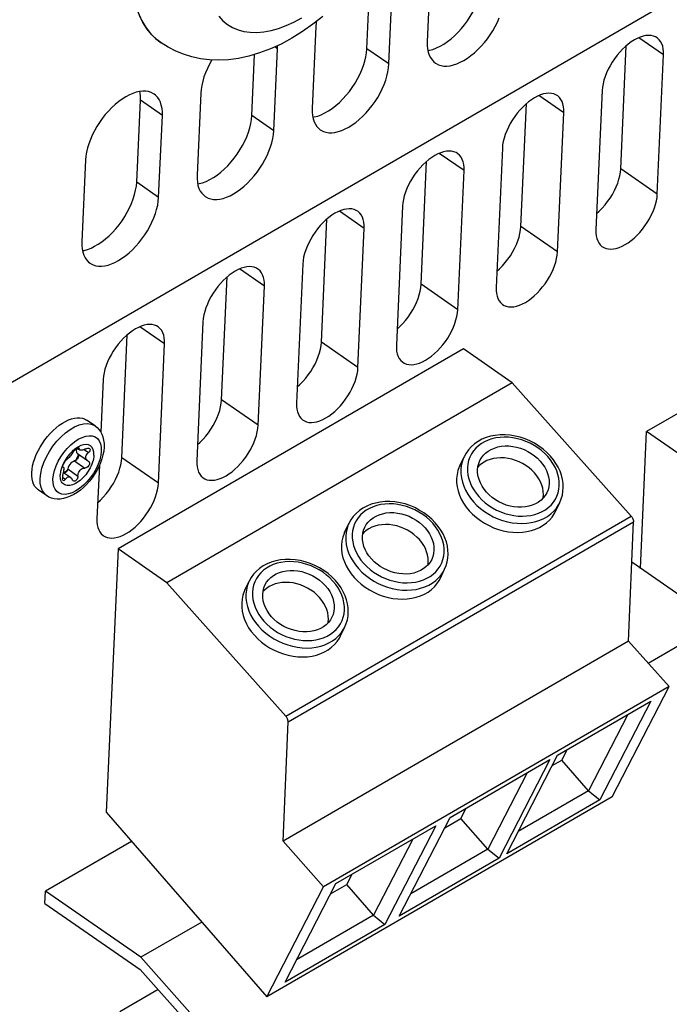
# Model space of a CAD drawing. Extents: x 0 to 594, y 0 to 420.
# Tile 31 of 53: x 528 to 540, y 92 to 110. Entities that reach past the tile are written whole.
import ezdxf

# ---------------------------------------------------------------- set-up
doc = ezdxf.new("R2010")
doc.units = 0
doc.header["$LTSCALE"] = 32.67
doc.layers.get('0').update_dxf_attribs({"linetype": 'CONTINUOUS'})

msp = doc.modelspace()

# ---------------------------------------------------------------- linework, layer by layer
at = {"color": 7, "linetype": 'CONTINUOUS'}
for p, q in [((527.325, 103.028), (560.885, 122.477)), ((535.726, 111.28), (535.656, 109.736)), ((534.519, 109.604), (534.588, 111.147)), ((534.933, 109.317), (535.002, 110.86)), ((533.556, 110.022), (533.487, 108.479)), ((530.64, 109.715), (530.639, 109.716)), ((532.763, 108.059), (532.832, 109.603)), ((532.832, 109.603), (532.833, 109.662)), ((539.301, 107.342), (539.405, 109.66)), ((532.349, 108.346), (532.401, 109.496)), ((539.991, 106.864), (540.109, 109.488)), ((538.951, 108.817), (538.834, 106.193)), ((530.18, 107.089), (530.249, 108.632)), ((531.386, 108.765), (531.317, 107.221)), ((537.421, 106.252), (537.525, 108.57)), ((530.593, 106.802), (530.663, 108.345)), ((538.11, 105.774), (538.228, 108.398)), ((537.071, 107.727), (536.953, 105.104)), ((529.216, 107.507), (529.147, 105.964)), ((535.54, 105.163), (535.644, 107.48)), ((536.23, 104.684), (536.348, 107.308)), ((535.19, 106.638), (535.073, 104.014)), ((533.66, 104.073), (533.764, 106.391)), ((534.349, 103.595), (534.467, 106.218)), ((546.3, 106.16), (539.79, 102.388)), ((533.31, 105.548), (533.192, 102.924)), ((531.779, 102.983), (531.883, 105.301)), ((532.469, 102.505), (532.587, 105.129)), ((531.429, 104.458), (531.312, 101.834)), ((529.899, 101.893), (530.003, 104.211)), ((530.588, 101.415), (530.706, 104.039)), ((536.338, 103.944), (529.828, 100.172)), ((537.255, 103.308), (536.338, 103.944)), ((529.549, 103.368), (529.504, 102.372)), ((537.255, 103.308), (530.745, 99.536)), ((539.501, 100.79), (537.255, 103.308)), ((529.395, 102.493), (529.236, 102.603)), ((539.675, 99.807), (539.79, 102.388)), ((540.707, 101.752), (539.79, 102.388)), ((529.016, 102.057), (528.962, 102.011)), ((529.071, 102.094), (529.016, 102.057)), ((529.081, 101.955), (529.058, 101.897)), ((529.059, 102.071), (529.104, 102.04)), ((529.063, 101.971), (529.253, 101.84)), ((528.789, 101.765), (528.763, 101.698)), ((528.788, 101.727), (528.79, 101.74)), ((529.058, 101.897), (529.027, 101.841)), ((529.253, 101.84), (529.267, 101.831)), ((529.476, 101.749), (529.431, 100.744)), ((536.268, 101.743), (536.349, 101.911)), ((528.746, 101.632), (528.738, 101.57)), ((528.763, 101.698), (528.746, 101.632)), ((528.79, 101.719), (528.788, 101.727)), ((528.792, 101.715), (528.79, 101.719)), ((528.794, 101.714), (528.792, 101.715)), ((528.794, 101.714), (528.798, 101.713)), ((528.798, 101.713), (528.8, 101.711)), ((528.802, 101.613), (528.93, 101.524)), ((528.835, 101.629), (528.804, 101.611)), ((528.822, 101.603), (528.819, 101.601)), ((528.87, 101.656), (528.835, 101.629)), ((528.483, 101.178), (528.325, 101.288)), ((538.073, 100.88), (538.153, 101.049)), ((534.098, 100.485), (534.179, 100.654)), ((539.448, 98.434), (539.543, 100.686)), ((529.828, 100.172), (529.606, 95.207)), ((530.745, 99.536), (529.828, 100.172)), ((541.149, 98.785), (539.511, 99.921)), ((535.903, 99.623), (535.983, 99.791)), ((532.991, 97.017), (530.745, 99.536)), ((532.218, 99.396), (532.298, 99.564)), ((541.149, 98.785), (539.821, 98.016)), ((534.022, 98.533), (534.103, 98.702)), ((539.448, 98.434), (532.939, 94.661)), ((540.212, 97.578), (539.448, 98.434)), ((540.212, 97.578), (533.702, 93.805)), ((539.142, 95.5), (540.212, 97.578)), ((538.111, 96.284), (539.866, 97.301)), ((539.866, 97.301), (538.909, 95.442)), ((532.939, 94.661), (533.034, 96.914)), ((539.435, 97.051), (538.694, 95.613)), ((538.19, 96.192), (538.29, 96.388)), ((536.086, 95.11), (537.967, 96.2)), ((537.967, 96.2), (537.01, 94.341)), ((537.154, 94.425), (538.111, 96.284)), ((538.011, 96.089), (538.19, 96.192)), ((538.694, 95.613), (538.19, 96.192)), ((537.536, 95.95), (536.795, 94.512)), ((538.694, 95.613), (537.371, 94.845)), ((538.694, 95.613), (538.909, 95.442)), ((539.142, 95.5), (532.632, 91.728)), ((538.909, 95.442), (537.154, 94.425)), ((536.291, 95.092), (536.391, 95.287)), ((529.606, 95.207), (532.632, 91.728)), ((535.129, 93.252), (536.086, 95.11)), ((535.986, 94.915), (536.291, 95.092)), ((536.795, 94.512), (536.291, 95.092)), ((533.935, 93.864), (535.816, 94.954)), ((535.816, 94.954), (534.858, 93.095)), ((535.385, 94.704), (534.644, 93.265)), ((530.084, 94.658), (528.461, 93.718)), ((533.702, 93.805), (532.939, 94.661)), ((536.795, 94.512), (535.345, 93.672)), ((536.795, 94.512), (537.01, 94.341)), ((537.01, 94.341), (535.129, 93.252)), ((534.14, 93.845), (534.24, 94.04)), ((532.632, 91.728), (533.702, 93.805)), ((532.978, 92.005), (533.935, 93.864)), ((533.835, 93.669), (534.14, 93.845)), ((534.644, 93.265), (534.14, 93.845)), ((528.451, 93.486), (528.461, 93.718)), ((530.256, 92.473), (528.461, 93.718)), ((528.451, 93.486), (530.246, 92.241)), ((534.644, 93.265), (533.194, 92.425)), ((534.644, 93.265), (534.858, 93.095)), ((531.405, 93.139), (530.256, 92.473)), ((534.858, 93.095), (532.978, 92.005)), ((535.983, 86.052), (530.256, 92.473)), ((530.246, 92.241), (535.907, 85.894)), ((530.582, 91.865), (529.86, 91.446))]:
    msp.add_line(p, q, dxfattribs=at)
at = {"color": 9, "linetype": 'CONTINUOUS'}
for p, q in [((530.533, 109.8), (530.64, 109.715)), ((540.109, 109.488), (539.642, 109.811)), ((532.832, 109.603), (532.781, 109.638)), ((534.933, 109.317), (534.519, 109.604)), ((530.663, 108.345), (530.249, 108.632)), ((538.228, 108.398), (537.761, 108.722)), ((532.763, 108.059), (532.349, 108.346)), ((536.348, 107.308), (535.881, 107.632)), ((539.991, 106.864), (539.301, 107.342)), ((530.593, 106.802), (530.18, 107.089)), ((534.467, 106.218), (534, 106.542)), ((538.11, 105.774), (537.421, 106.252)), ((532.587, 105.129), (532.12, 105.452)), ((536.23, 104.684), (535.54, 105.163)), ((530.706, 104.039), (530.239, 104.363)), ((534.349, 103.595), (533.66, 104.073)), ((532.469, 102.505), (531.779, 102.983)), ((529.076, 102.078), (529.095, 102.065)), ((529.187, 102.047), (529.269, 101.99)), ((529.009, 101.833), (529.202, 101.699)), ((530.588, 101.415), (529.899, 101.893)), ((528.601, 101.49), (528.61, 101.57)), ((528.88, 101.682), (529.072, 101.548)), ((528.78, 101.529), (528.838, 101.488)), ((532.991, 97.017), (539.501, 100.79)), ((533.034, 96.914), (539.543, 100.686))]:
    msp.add_line(p, q, dxfattribs=at)
for points in [[(530.132, 111.575), (530.103, 111.366), (530.088, 111.164), (530.086, 110.97), (530.097, 110.784), (530.121, 110.608), (530.158, 110.442), (530.209, 110.288), (530.271, 110.146), (530.347, 110.017), (530.434, 109.901), (530.533, 109.8)], [(531.728, 110.216), (531.805, 110.133), (531.89, 110.062), (531.986, 110.004), (532.089, 109.96), (532.201, 109.93), (532.32, 109.914), (532.445, 109.911), (532.577, 109.923), (532.713, 109.949), (532.853, 109.988), (532.997, 110.042), (533.143, 110.108), (533.29, 110.188)], [(528.361, 101.501), (528.371, 101.596), (528.394, 101.697), (528.43, 101.802), (528.477, 101.907), (528.534, 102.01), (528.6, 102.109), (528.674, 102.203), (528.754, 102.288), (528.837, 102.363), (528.924, 102.426), (529.01, 102.477), (529.095, 102.512), (529.176, 102.533), (529.252, 102.538), (529.322, 102.528), (529.382, 102.502), (529.395, 102.493)], [(528.937, 102.136), (529.008, 102.194), (529.079, 102.241), (529.15, 102.276), (529.219, 102.299), (529.283, 102.308), (529.342, 102.303), (529.394, 102.285), (529.438, 102.254), (529.472, 102.211), (529.496, 102.156), (529.51, 102.092), (529.512, 102.019)], [(528.61, 101.57), (528.63, 101.653), (528.66, 101.74), (528.7, 101.826), (528.75, 101.911), (528.807, 101.993), (528.87, 102.069), (528.937, 102.136)], [(537.929, 101.913), (537.871, 101.973), (537.809, 102.028), (537.741, 102.079), (537.669, 102.125), (537.594, 102.166), (537.516, 102.201), (537.436, 102.23), (537.354, 102.252), (537.271, 102.268), (537.189, 102.278), (537.107, 102.281), (537.027, 102.277), (536.95, 102.266), (536.875, 102.249), (536.804, 102.225), (536.737, 102.195), (536.675, 102.16), (536.618, 102.118), (536.568, 102.071), (536.524, 102.02), (536.486, 101.964), (536.456, 101.904), (536.434, 101.84), (536.419, 101.774), (536.412, 101.706), (536.412, 101.637), (536.421, 101.566), (536.437, 101.495), (536.461, 101.425), (536.492, 101.355), (536.53, 101.287), (536.575, 101.222), (536.627, 101.159)], [(529.512, 102.019), (529.503, 101.939), (529.483, 101.856), (529.453, 101.769), (529.413, 101.683), (529.363, 101.598), (529.306, 101.516), (529.243, 101.44), (529.176, 101.373), (529.105, 101.315), (529.034, 101.268), (528.963, 101.233), (528.894, 101.21), (528.83, 101.201), (528.771, 101.206), (528.719, 101.224), (528.675, 101.255), (528.641, 101.298), (528.616, 101.353), (528.603, 101.417), (528.601, 101.49)], [(536.349, 101.911), (536.338, 101.888), (536.313, 101.818), (536.296, 101.745), (536.288, 101.669), (536.289, 101.592), (536.299, 101.513), (536.317, 101.434), (536.343, 101.356), (536.378, 101.279), (536.42, 101.203), (536.47, 101.131), (536.528, 101.061)], [(536.627, 101.159), (536.684, 101.1), (536.747, 101.044), (536.815, 100.993), (536.886, 100.947), (536.962, 100.907), (537.04, 100.872), (537.12, 100.843), (537.202, 100.82), (537.284, 100.804), (537.367, 100.794), (537.448, 100.792), (537.528, 100.795), (537.606, 100.806), (537.681, 100.823), (537.752, 100.847), (537.819, 100.877), (537.881, 100.913), (537.937, 100.954), (537.988, 101.001), (538.032, 101.053), (538.069, 101.109), (538.099, 101.169), (538.122, 101.232), (538.137, 101.298), (538.144, 101.366), (538.143, 101.436), (538.135, 101.506), (538.119, 101.577), (538.095, 101.648), (538.064, 101.717), (538.025, 101.785), (537.98, 101.851), (537.929, 101.913)], [(528.483, 101.178), (528.446, 101.211), (528.406, 101.266), (528.378, 101.333), (528.363, 101.412), (528.361, 101.501)], [(535.759, 100.656), (535.702, 100.715), (535.639, 100.771), (535.571, 100.822), (535.499, 100.868), (535.424, 100.908), (535.346, 100.943), (535.266, 100.972), (535.184, 100.995), (535.101, 101.011), (535.019, 101.021), (534.938, 101.023), (534.857, 101.019), (534.78, 101.009), (534.705, 100.992), (534.634, 100.968), (534.567, 100.938), (534.505, 100.902), (534.449, 100.861), (534.398, 100.814), (534.354, 100.762), (534.317, 100.706), (534.287, 100.646), (534.264, 100.583), (534.249, 100.517), (534.242, 100.449), (534.242, 100.379), (534.251, 100.309), (534.267, 100.238), (534.291, 100.167), (534.322, 100.098), (534.36, 100.03), (534.406, 99.964), (534.457, 99.902)], [(536.528, 101.061), (536.591, 100.995), (536.661, 100.933), (536.736, 100.877), (536.816, 100.826), (536.9, 100.781), (536.986, 100.742), (537.076, 100.71), (537.167, 100.684), (537.258, 100.666), (537.35, 100.656), (537.44, 100.653), (537.529, 100.657), (537.616, 100.669), (537.699, 100.688), (537.778, 100.714), (537.852, 100.748), (537.921, 100.787), (537.984, 100.834), (538.04, 100.886)], [(538.04, 100.886), (538.089, 100.943), (538.13, 101.005), (538.153, 101.049)], [(534.179, 100.654), (534.168, 100.631), (534.143, 100.561), (534.127, 100.487), (534.119, 100.412), (534.119, 100.334), (534.129, 100.256), (534.147, 100.177), (534.173, 100.099), (534.208, 100.021), (534.251, 99.946), (534.301, 99.873), (534.358, 99.803)], [(534.457, 99.902), (534.514, 99.842), (534.577, 99.787), (534.645, 99.736), (534.716, 99.69), (534.792, 99.649), (534.87, 99.614), (534.95, 99.585), (535.032, 99.563), (535.114, 99.547), (535.197, 99.537), (535.278, 99.534), (535.358, 99.538), (535.436, 99.549), (535.511, 99.566), (535.582, 99.59), (535.649, 99.619), (535.711, 99.655), (535.767, 99.697), (535.818, 99.744), (535.862, 99.795), (535.899, 99.851), (535.929, 99.911), (535.952, 99.975), (535.967, 100.041), (535.974, 100.109), (535.974, 100.178), (535.965, 100.249), (535.949, 100.32), (535.925, 100.39), (535.894, 100.46), (535.856, 100.528), (535.81, 100.593), (535.759, 100.656)], [(533.878, 99.566), (533.821, 99.626), (533.758, 99.681), (533.691, 99.732), (533.619, 99.778), (533.544, 99.818), (533.465, 99.853), (533.385, 99.882), (533.303, 99.905), (533.221, 99.921), (533.139, 99.931), (533.057, 99.934), (532.977, 99.93), (532.899, 99.919), (532.824, 99.902), (532.753, 99.878), (532.686, 99.848), (532.624, 99.812), (532.568, 99.771), (532.517, 99.724), (532.473, 99.672), (532.436, 99.616), (532.406, 99.556), (532.383, 99.493), (532.368, 99.427), (532.361, 99.359), (532.362, 99.289), (532.37, 99.219), (532.386, 99.148), (532.41, 99.077), (532.442, 99.008), (532.48, 98.94), (532.525, 98.874), (532.577, 98.812)], [(534.358, 99.803), (534.422, 99.738), (534.491, 99.676), (534.566, 99.619), (534.646, 99.568), (534.73, 99.523), (534.817, 99.484), (534.906, 99.452), (534.997, 99.427), (535.088, 99.409), (535.18, 99.398), (535.271, 99.395), (535.359, 99.4), (535.446, 99.411), (535.529, 99.431), (535.608, 99.457), (535.682, 99.49), (535.751, 99.53), (535.814, 99.576), (535.87, 99.628)], [(535.87, 99.628), (535.919, 99.686), (535.96, 99.748), (535.983, 99.791)], [(532.298, 99.564), (532.288, 99.541), (532.263, 99.471), (532.246, 99.397), (532.238, 99.322), (532.239, 99.244), (532.248, 99.166), (532.266, 99.087), (532.293, 99.009), (532.327, 98.932), (532.37, 98.856), (532.42, 98.783), (532.477, 98.714)], [(532.577, 98.812), (532.634, 98.752), (532.697, 98.697), (532.764, 98.646), (532.836, 98.6), (532.911, 98.559), (532.989, 98.525), (533.07, 98.496), (533.152, 98.473), (533.234, 98.457), (533.316, 98.447), (533.398, 98.444), (533.478, 98.448), (533.556, 98.459), (533.63, 98.476), (533.702, 98.5), (533.768, 98.53), (533.83, 98.566), (533.887, 98.607), (533.937, 98.654), (533.982, 98.706), (534.019, 98.762), (534.049, 98.822), (534.072, 98.885), (534.087, 98.951), (534.094, 99.019), (534.093, 99.089), (534.085, 99.159), (534.068, 99.23), (534.045, 99.301), (534.013, 99.37), (533.975, 99.438), (533.93, 99.503), (533.878, 99.566)], [(532.477, 98.714), (532.541, 98.648), (532.611, 98.586), (532.686, 98.53), (532.766, 98.479), (532.849, 98.433), (532.936, 98.395), (533.025, 98.362), (533.116, 98.337), (533.208, 98.319), (533.299, 98.309), (533.39, 98.305), (533.479, 98.31), (533.565, 98.322), (533.648, 98.341), (533.727, 98.367), (533.802, 98.4), (533.871, 98.44), (533.933, 98.486), (533.989, 98.538)], [(533.989, 98.538), (534.038, 98.596), (534.08, 98.658), (534.103, 98.702)]]:
    msp.add_lwpolyline(points, dxfattribs=at)
at = {"color": 7, "linetype": 'CONTINUOUS'}
for points in [[(535.668, 109.571), (535.697, 109.576), (535.762, 109.593), (535.829, 109.619), (535.897, 109.651), (535.966, 109.691), (536.035, 109.738), (536.103, 109.791), (536.17, 109.85), (536.235, 109.914), (536.298, 109.983), (536.357, 110.057), (536.413, 110.133), (536.465, 110.213), (536.513, 110.295), (536.556, 110.378), (536.593, 110.461), (536.624, 110.544), (536.65, 110.627), (536.669, 110.708), (536.683, 110.786), (536.689, 110.861)], [(530.639, 109.716), (530.565, 109.772), (530.464, 109.867), (530.375, 109.976), (530.297, 110.097), (530.23, 110.232)], [(533.69, 110.215), (533.5, 110.065), (533.304, 109.927), (533.102, 109.801)], [(533.565, 110.116), (533.562, 110.095), (533.556, 110.022)], [(535.81, 109.333), (535.822, 109.326), (535.867, 109.303), (535.916, 109.287), (535.969, 109.278), (536.026, 109.278), (536.086, 109.284), (536.148, 109.298), (536.213, 109.32), (536.278, 109.348), (536.345, 109.383), (536.412, 109.425), (536.479, 109.474), (536.544, 109.528), (536.609, 109.587), (536.671, 109.651), (536.731, 109.72), (536.788, 109.792), (536.841, 109.867), (536.891, 109.945), (536.936, 110.025), (536.976, 110.105), (537.012, 110.186)], [(533.102, 109.801), (532.901, 109.693), (532.699, 109.6), (532.496, 109.524), (532.296, 109.465), (532.099, 109.423), (531.909, 109.398), (531.725, 109.39), (531.549, 109.396), (531.38, 109.417), (531.218, 109.451), (531.062, 109.499), (530.915, 109.559), (530.774, 109.631), (530.64, 109.715)], [(535.656, 109.736), (535.656, 109.667), (535.662, 109.601), (535.675, 109.541), (535.693, 109.486), (535.717, 109.436), (535.746, 109.393), (535.782, 109.356), (535.81, 109.333)], [(539.986, 109.81), (539.959, 109.826), (539.918, 109.842), (539.874, 109.852), (539.827, 109.855), (539.777, 109.851), (539.724, 109.841), (539.67, 109.823), (539.614, 109.8), (539.558, 109.77), (539.501, 109.734), (539.444, 109.693), (539.389, 109.646), (539.334, 109.595), (539.282, 109.539), (539.232, 109.48), (539.184, 109.417), (539.14, 109.352), (539.1, 109.285), (539.064, 109.217), (539.033, 109.148), (539.006, 109.079), (538.984, 109.011), (538.968, 108.944), (538.957, 108.879), (538.951, 108.817)], [(540.109, 109.488), (540.109, 109.547), (540.103, 109.602), (540.092, 109.653), (540.075, 109.699), (540.053, 109.739), (540.026, 109.774), (539.995, 109.803), (539.986, 109.81)], [(533.499, 108.314), (533.527, 108.318), (533.592, 108.336), (533.659, 108.361), (533.727, 108.394), (533.796, 108.434), (533.865, 108.48), (533.933, 108.534), (534, 108.593), (534.065, 108.657), (534.128, 108.726), (534.187, 108.799), (534.243, 108.876), (534.296, 108.956), (534.343, 109.037), (534.386, 109.12), (534.423, 109.204), (534.455, 109.287), (534.48, 109.369), (534.5, 109.45), (534.513, 109.529), (534.519, 109.604)], [(531.598, 109.395), (531.598, 109.394), (531.553, 109.314), (531.512, 109.234), (531.477, 109.153), (531.447, 109.072), (531.423, 108.992), (531.405, 108.914), (531.392, 108.838), (531.386, 108.765)], [(533.64, 108.076), (533.652, 108.068), (533.697, 108.045), (533.746, 108.029), (533.8, 108.021), (533.856, 108.02), (533.916, 108.027), (533.979, 108.041), (534.043, 108.062), (534.109, 108.091), (534.175, 108.126), (534.242, 108.168), (534.309, 108.216), (534.374, 108.27), (534.439, 108.33), (534.501, 108.394), (534.561, 108.462), (534.618, 108.534), (534.672, 108.61), (534.721, 108.688), (534.766, 108.767), (534.807, 108.848), (534.842, 108.929), (534.872, 109.01), (534.896, 109.09), (534.914, 109.168), (534.927, 109.244), (534.933, 109.317)], [(530.509, 108.748), (530.497, 108.756), (530.452, 108.779), (530.403, 108.795), (530.35, 108.803), (530.293, 108.804), (530.233, 108.797), (530.171, 108.783), (530.106, 108.762), (530.041, 108.733), (529.974, 108.698), (529.907, 108.656), (529.84, 108.608), (529.775, 108.554), (529.71, 108.495), (529.648, 108.43), (529.588, 108.362), (529.531, 108.29), (529.478, 108.214), (529.428, 108.136), (529.383, 108.057), (529.343, 107.976), (529.307, 107.895), (529.277, 107.814), (529.253, 107.734), (529.235, 107.656), (529.222, 107.58), (529.216, 107.507)], [(530.249, 108.632), (530.249, 108.704), (530.242, 108.771), (530.237, 108.798)], [(530.663, 108.345), (530.663, 108.415), (530.657, 108.48), (530.644, 108.541), (530.626, 108.596), (530.602, 108.646), (530.573, 108.689), (530.537, 108.726), (530.509, 108.748)], [(538.105, 108.72), (538.078, 108.736), (538.038, 108.753), (537.994, 108.762), (537.947, 108.765), (537.896, 108.761), (537.844, 108.751), (537.79, 108.734), (537.734, 108.71), (537.677, 108.68), (537.62, 108.644), (537.564, 108.603), (537.508, 108.556), (537.454, 108.505), (537.401, 108.449), (537.351, 108.39), (537.304, 108.327), (537.26, 108.262), (537.22, 108.195), (537.184, 108.127), (537.152, 108.058), (537.126, 107.989), (537.104, 107.921), (537.087, 107.854), (537.076, 107.79), (537.071, 107.727)], [(538.228, 108.398), (538.228, 108.457), (538.222, 108.512), (538.211, 108.563), (538.195, 108.609), (538.173, 108.649), (538.146, 108.685), (538.114, 108.714), (538.105, 108.72)], [(533.487, 108.479), (533.486, 108.409), (533.492, 108.344), (533.505, 108.283), (533.523, 108.228), (533.547, 108.179), (533.577, 108.135), (533.612, 108.098), (533.64, 108.076)], [(531.329, 107.057), (531.357, 107.061), (531.422, 107.078), (531.489, 107.104), (531.557, 107.136), (531.626, 107.176), (531.695, 107.223), (531.763, 107.276), (531.83, 107.335), (531.895, 107.399), (531.958, 107.469), (532.018, 107.542), (532.074, 107.619), (532.126, 107.698), (532.173, 107.78), (532.216, 107.863), (532.253, 107.946), (532.285, 108.03), (532.31, 108.112), (532.33, 108.193), (532.343, 108.271), (532.349, 108.346)], [(531.47, 106.819), (531.482, 106.811), (531.527, 106.788), (531.577, 106.772), (531.63, 106.764), (531.687, 106.763), (531.746, 106.769), (531.809, 106.783), (531.873, 106.805), (531.939, 106.833), (532.005, 106.869), (532.072, 106.911), (532.139, 106.959), (532.205, 107.013), (532.269, 107.072), (532.331, 107.136), (532.391, 107.205), (532.448, 107.277), (532.502, 107.352), (532.551, 107.43), (532.596, 107.51), (532.637, 107.59), (532.672, 107.672), (532.702, 107.752), (532.726, 107.832), (532.745, 107.911), (532.757, 107.986), (532.763, 108.059)], [(536.225, 107.63), (536.198, 107.647), (536.157, 107.663), (536.113, 107.673), (536.066, 107.675), (536.016, 107.672), (535.963, 107.661), (535.909, 107.644), (535.853, 107.62), (535.797, 107.59), (535.74, 107.554), (535.683, 107.513), (535.627, 107.466), (535.573, 107.415), (535.521, 107.359), (535.471, 107.3), (535.423, 107.237), (535.379, 107.172), (535.339, 107.105), (535.303, 107.037), (535.272, 106.968), (535.245, 106.899), (535.223, 106.831), (535.207, 106.764), (535.196, 106.7), (535.19, 106.638)], [(536.348, 107.308), (536.348, 107.367), (536.342, 107.422), (536.331, 107.473), (536.314, 107.519), (536.292, 107.56), (536.265, 107.595), (536.234, 107.624), (536.225, 107.63)], [(538.847, 106.499), (538.898, 106.544), (538.953, 106.6), (539.005, 106.66), (539.055, 106.724), (539.101, 106.79), (539.144, 106.859), (539.182, 106.929), (539.215, 107), (539.244, 107.072), (539.266, 107.142), (539.284, 107.211), (539.296, 107.278), (539.301, 107.342)], [(531.317, 107.221), (531.317, 107.152), (531.323, 107.086), (531.335, 107.026), (531.353, 106.971), (531.377, 106.921), (531.407, 106.878), (531.442, 106.841), (531.47, 106.819)], [(529.159, 105.799), (529.187, 105.803), (529.252, 105.821), (529.319, 105.846), (529.387, 105.879), (529.456, 105.919), (529.525, 105.966), (529.593, 106.019), (529.66, 106.078), (529.725, 106.142), (529.788, 106.211), (529.848, 106.284), (529.904, 106.361), (529.956, 106.441), (530.003, 106.522), (530.046, 106.605), (530.083, 106.689), (530.115, 106.772), (530.141, 106.855), (530.16, 106.935), (530.173, 107.014), (530.18, 107.089)], [(529.3, 105.561), (529.312, 105.553), (529.357, 105.53), (529.407, 105.514), (529.46, 105.506), (529.517, 105.505), (529.577, 105.512), (529.639, 105.526), (529.703, 105.547), (529.769, 105.576), (529.836, 105.611), (529.902, 105.653), (529.969, 105.701), (530.035, 105.755), (530.099, 105.815), (530.162, 105.879), (530.222, 105.947), (530.278, 106.02), (530.332, 106.095), (530.381, 106.173), (530.426, 106.252), (530.467, 106.333), (530.502, 106.414), (530.532, 106.495), (530.556, 106.575), (530.575, 106.653), (530.587, 106.729), (530.593, 106.802)], [(538.957, 105.871), (538.984, 105.855), (539.024, 105.839), (539.068, 105.829), (539.115, 105.826), (539.165, 105.83), (539.218, 105.84), (539.272, 105.858), (539.328, 105.881), (539.385, 105.911), (539.442, 105.947), (539.498, 105.989), (539.554, 106.035), (539.608, 106.087), (539.661, 106.142), (539.711, 106.202), (539.758, 106.264), (539.802, 106.329), (539.842, 106.396), (539.878, 106.464), (539.91, 106.533), (539.936, 106.602), (539.958, 106.67), (539.974, 106.737), (539.986, 106.802), (539.991, 106.864)], [(534.344, 106.541), (534.317, 106.557), (534.277, 106.573), (534.233, 106.583), (534.186, 106.586), (534.135, 106.582), (534.083, 106.571), (534.028, 106.554), (533.973, 106.53), (533.916, 106.501), (533.859, 106.465), (533.803, 106.423), (533.747, 106.377), (533.693, 106.325), (533.64, 106.27), (533.59, 106.21), (533.543, 106.148), (533.499, 106.083), (533.459, 106.016), (533.423, 105.947), (533.391, 105.878), (533.364, 105.81), (533.343, 105.741), (533.326, 105.675), (533.315, 105.61), (533.31, 105.548)], [(534.467, 106.218), (534.467, 106.277), (534.461, 106.332), (534.45, 106.383), (534.434, 106.429), (534.412, 106.47), (534.385, 106.505), (534.353, 106.534), (534.344, 106.541)], [(536.967, 105.409), (537.017, 105.455), (537.072, 105.51), (537.125, 105.571), (537.174, 105.634), (537.221, 105.701), (537.263, 105.769), (537.301, 105.84), (537.335, 105.911), (537.363, 105.982), (537.386, 106.052), (537.403, 106.121), (537.415, 106.188), (537.421, 106.252)], [(538.834, 106.193), (538.834, 106.134), (538.839, 106.079), (538.851, 106.029), (538.867, 105.983), (538.889, 105.942), (538.916, 105.907), (538.948, 105.878), (538.957, 105.871)], [(529.147, 105.964), (529.147, 105.894), (529.153, 105.829), (529.165, 105.769), (529.183, 105.713), (529.207, 105.664), (529.237, 105.62), (529.272, 105.583), (529.3, 105.561)], [(537.076, 104.781), (537.103, 104.765), (537.143, 104.749), (537.187, 104.739), (537.235, 104.736), (537.285, 104.74), (537.337, 104.751), (537.392, 104.768), (537.448, 104.792), (537.504, 104.821), (537.561, 104.857), (537.618, 104.899), (537.673, 104.945), (537.728, 104.997), (537.78, 105.052), (537.83, 105.112), (537.878, 105.174), (537.921, 105.239), (537.962, 105.306), (537.998, 105.375), (538.029, 105.444), (538.056, 105.512), (538.078, 105.58), (538.094, 105.647), (538.105, 105.712), (538.11, 105.774)], [(532.464, 105.451), (532.437, 105.467), (532.396, 105.483), (532.352, 105.493), (532.305, 105.496), (532.255, 105.492), (532.202, 105.481), (532.148, 105.464), (532.092, 105.441), (532.036, 105.411), (531.979, 105.375), (531.922, 105.333), (531.866, 105.287), (531.812, 105.235), (531.76, 105.18), (531.709, 105.12), (531.662, 105.058), (531.618, 104.993), (531.578, 104.926), (531.542, 104.858), (531.511, 104.789), (531.484, 104.72), (531.462, 104.652), (531.446, 104.585), (531.435, 104.52), (531.429, 104.458)], [(532.587, 105.129), (532.586, 105.188), (532.581, 105.243), (532.57, 105.293), (532.553, 105.339), (532.531, 105.38), (532.504, 105.415), (532.473, 105.444), (532.464, 105.451)], [(535.086, 104.32), (535.137, 104.365), (535.192, 104.421), (535.244, 104.481), (535.294, 104.544), (535.34, 104.611), (535.383, 104.68), (535.421, 104.75), (535.454, 104.821), (535.482, 104.892), (535.505, 104.962), (535.523, 105.031), (535.535, 105.098), (535.54, 105.163)], [(536.953, 105.104), (536.953, 105.045), (536.959, 104.989), (536.97, 104.939), (536.987, 104.893), (537.009, 104.852), (537.035, 104.817), (537.067, 104.788), (537.076, 104.781)], [(535.195, 103.692), (535.223, 103.675), (535.263, 103.659), (535.307, 103.649), (535.354, 103.646), (535.404, 103.65), (535.457, 103.661), (535.511, 103.678), (535.567, 103.702), (535.624, 103.732), (535.681, 103.767), (535.737, 103.809), (535.793, 103.856), (535.847, 103.907), (535.9, 103.963), (535.95, 104.022), (535.997, 104.085), (536.041, 104.15), (536.081, 104.217), (536.117, 104.285), (536.149, 104.354), (536.175, 104.423), (536.197, 104.491), (536.213, 104.557), (536.224, 104.622), (536.23, 104.684)], [(530.583, 104.361), (530.556, 104.377), (530.516, 104.394), (530.472, 104.403), (530.425, 104.406), (530.374, 104.402), (530.322, 104.392), (530.267, 104.374), (530.212, 104.351), (530.155, 104.321), (530.098, 104.285), (530.042, 104.244), (529.986, 104.197), (529.932, 104.146), (529.879, 104.09), (529.829, 104.031), (529.782, 103.968), (529.738, 103.903), (529.698, 103.836), (529.662, 103.768), (529.63, 103.699), (529.603, 103.63), (529.582, 103.562), (529.565, 103.495), (529.554, 103.43), (529.549, 103.368)], [(530.706, 104.039), (530.706, 104.098), (530.7, 104.153), (530.689, 104.204), (530.673, 104.25), (530.651, 104.29), (530.624, 104.325), (530.592, 104.354), (530.583, 104.361)], [(533.206, 103.23), (533.256, 103.275), (533.311, 103.331), (533.364, 103.391), (533.413, 103.455), (533.46, 103.521), (533.502, 103.59), (533.54, 103.66), (533.574, 103.731), (533.602, 103.802), (533.625, 103.873), (533.642, 103.942), (533.654, 104.009), (533.66, 104.073)], [(535.073, 104.014), (535.073, 103.955), (535.078, 103.9), (535.09, 103.849), (535.106, 103.803), (535.128, 103.762), (535.155, 103.727), (535.187, 103.698), (535.195, 103.692)], [(533.315, 102.602), (533.342, 102.586), (533.382, 102.569), (533.426, 102.56), (533.474, 102.557), (533.524, 102.561), (533.576, 102.571), (533.631, 102.588), (533.687, 102.612), (533.743, 102.642), (533.8, 102.678), (533.857, 102.719), (533.912, 102.766), (533.967, 102.817), (534.019, 102.873), (534.069, 102.932), (534.117, 102.995), (534.16, 103.06), (534.201, 103.127), (534.237, 103.195), (534.268, 103.264), (534.295, 103.333), (534.317, 103.401), (534.333, 103.468), (534.344, 103.532), (534.349, 103.595)], [(531.325, 102.14), (531.376, 102.185), (531.431, 102.241), (531.483, 102.301), (531.533, 102.365), (531.579, 102.431), (531.622, 102.5), (531.66, 102.57), (531.693, 102.641), (531.721, 102.712), (531.744, 102.783), (531.762, 102.852), (531.773, 102.919), (531.779, 102.983)], [(533.192, 102.924), (533.192, 102.865), (533.198, 102.81), (533.209, 102.759), (533.226, 102.713), (533.247, 102.672), (533.274, 102.637), (533.306, 102.608), (533.315, 102.602)], [(528.202, 101.611), (528.208, 101.675), (528.219, 101.742), (528.237, 101.811), (528.26, 101.881), (528.288, 101.952), (528.321, 102.023), (528.36, 102.094), (528.402, 102.162), (528.448, 102.229), (528.498, 102.292), (528.551, 102.352), (528.606, 102.408), (528.662, 102.459), (528.72, 102.505), (528.779, 102.545), (528.838, 102.579), (528.896, 102.607), (528.952, 102.628), (529.007, 102.641), (529.06, 102.648), (529.11, 102.647), (529.157, 102.639), (529.199, 102.624), (529.236, 102.603)], [(529.395, 102.493), (529.433, 102.463), (529.467, 102.427), (529.497, 102.385), (529.523, 102.337), (529.543, 102.284), (529.557, 102.225), (529.564, 102.16), (529.565, 102.092)], [(531.434, 101.512), (531.462, 101.496), (531.502, 101.479), (531.546, 101.47), (531.593, 101.467), (531.643, 101.471), (531.696, 101.481), (531.75, 101.499), (531.806, 101.522), (531.863, 101.552), (531.919, 101.588), (531.976, 101.629), (532.032, 101.676), (532.086, 101.727), (532.139, 101.783), (532.189, 101.842), (532.236, 101.905), (532.28, 101.97), (532.32, 102.037), (532.356, 102.105), (532.388, 102.174), (532.414, 102.243), (532.436, 102.311), (532.452, 102.378), (532.463, 102.443), (532.469, 102.505)], [(537.977, 101.924), (537.91, 101.992), (537.838, 102.055), (537.759, 102.113), (537.676, 102.165), (537.589, 102.21), (537.499, 102.248), (537.406, 102.279), (537.312, 102.302), (537.217, 102.317), (537.123, 102.324), (537.029, 102.323), (536.938, 102.314), (536.85, 102.297), (536.766, 102.272), (536.687, 102.24), (536.613, 102.2), (536.546, 102.154), (536.485, 102.101), (536.432, 102.043), (536.386, 101.979), (536.349, 101.911)], [(529.375, 101.939), (529.372, 101.995), (529.361, 102.044), (529.34, 102.084), (529.31, 102.114), (529.273, 102.133), (529.228, 102.141), (529.179, 102.137), (529.126, 102.121), (529.071, 102.094)], [(536.646, 101.838), (536.677, 101.891), (536.713, 101.939), (536.756, 101.982), (536.806, 102.019), (536.86, 102.051), (536.92, 102.076), (536.984, 102.096), (537.051, 102.109), (537.121, 102.115), (537.193, 102.114), (537.266, 102.107), (537.339, 102.093), (537.411, 102.072), (537.482, 102.045), (537.55, 102.012), (537.615, 101.974), (537.677, 101.93), (537.733, 101.882), (537.784, 101.83)], [(529.565, 102.092), (529.558, 102.019), (529.544, 101.945), (529.523, 101.87), (529.496, 101.796), (529.464, 101.722), (529.427, 101.65), (529.385, 101.581), (529.339, 101.514), (529.289, 101.45), (529.236, 101.39), (529.179, 101.334), (529.119, 101.283), (529.058, 101.237), (528.994, 101.197), (528.929, 101.165), (528.864, 101.14), (528.8, 101.123), (528.738, 101.114), (528.681, 101.113), (528.626, 101.12), (528.574, 101.133), (528.527, 101.152), (528.483, 101.178)], [(529.375, 101.939), (529.372, 101.908), (529.367, 101.875), (529.359, 101.842), (529.349, 101.808), (529.337, 101.773), (529.322, 101.739), (529.305, 101.704), (529.286, 101.67), (529.265, 101.637), (529.243, 101.604), (529.219, 101.573), (529.194, 101.543), (529.167, 101.515), (529.14, 101.489), (529.112, 101.464), (529.084, 101.443), (529.055, 101.424), (529.027, 101.407), (528.999, 101.393), (528.971, 101.382), (528.944, 101.375), (528.917, 101.37), (528.892, 101.368), (528.868, 101.37), (528.846, 101.374), (528.825, 101.382), (528.807, 101.392), (528.79, 101.406), (528.775, 101.422), (528.763, 101.441), (528.753, 101.463), (528.746, 101.486), (528.741, 101.512), (528.738, 101.54), (528.738, 101.57)], [(528.984, 102), (528.973, 101.983), (528.96, 101.965), (528.947, 101.947), (528.934, 101.931), (528.92, 101.914), (528.906, 101.898), (528.892, 101.883), (528.878, 101.87), (528.866, 101.859), (528.854, 101.849)], [(528.962, 102.011), (528.911, 101.957), (528.864, 101.896)], [(528.984, 102), (528.995, 102.016), (529.009, 102.032), (529.025, 102.046), (529.041, 102.059), (529.057, 102.07), (529.071, 102.076), (529.082, 102.079), (529.09, 102.078), (529.092, 102.078)], [(529.049, 102.065), (529.045, 102.05), (529.042, 102.027)], [(529.042, 102.027), (529.043, 102.007), (529.048, 101.989), (529.057, 101.976), (529.063, 101.971)], [(529.085, 101.933), (529.084, 101.922), (529.081, 101.911), (529.076, 101.899)], [(529.078, 101.961), (529.079, 101.96), (529.084, 101.949), (529.085, 101.933)], [(529.092, 102.078), (529.095, 102.073), (529.095, 102.065)], [(529.104, 102.04), (529.098, 102.046), (529.095, 102.054), (529.095, 102.065)], [(529.218, 102.06), (529.196, 102.05), (529.176, 102.043), (529.158, 102.037), (529.141, 102.034), (529.126, 102.034), (529.114, 102.035), (529.105, 102.039), (529.104, 102.04)], [(529.218, 102.06), (529.239, 102.068), (529.259, 102.072), (529.275, 102.072), (529.288, 102.068), (529.29, 102.066)], [(529.221, 101.903), (529.224, 101.921), (529.23, 101.938), (529.239, 101.955), (529.252, 101.973), (529.269, 101.99)], [(529.3, 102.036), (529.294, 102.021), (529.284, 102.005), (529.269, 101.99)], [(529.29, 102.066), (529.297, 102.06), (529.301, 102.049), (529.3, 102.036)], [(538.153, 101.049), (538.181, 101.116), (538.201, 101.185), (538.213, 101.258), (538.218, 101.332), (538.215, 101.408), (538.203, 101.485), (538.184, 101.561), (538.157, 101.638), (538.123, 101.713), (538.081, 101.786), (538.032, 101.856), (537.977, 101.924)], [(528.864, 101.896), (528.823, 101.832), (528.789, 101.765)], [(528.79, 101.74), (528.795, 101.756), (528.802, 101.774), (528.811, 101.792), (528.821, 101.81), (528.832, 101.826), (528.844, 101.84), (528.854, 101.849)], [(529.009, 101.833), (528.987, 101.823), (528.963, 101.808), (528.941, 101.788), (528.92, 101.764), (528.903, 101.738), (528.889, 101.71), (528.88, 101.682)], [(529.076, 101.899), (529.066, 101.88), (529.054, 101.864), (529.04, 101.849), (529.024, 101.839), (529.009, 101.833)], [(529.289, 101.792), (529.288, 101.774), (529.283, 101.755), (529.272, 101.738), (529.258, 101.723), (529.241, 101.71), (529.222, 101.702), (529.202, 101.699)], [(529.253, 101.84), (529.246, 101.844), (529.234, 101.857), (529.227, 101.87), (529.222, 101.885), (529.221, 101.903)], [(529.267, 101.831), (529.276, 101.823), (529.285, 101.809), (529.289, 101.792)], [(529.445, 101.05), (529.495, 101.095), (529.55, 101.151), (529.603, 101.211), (529.652, 101.275), (529.699, 101.341), (529.741, 101.41), (529.779, 101.48), (529.813, 101.551), (529.841, 101.623), (529.864, 101.693), (529.881, 101.762), (529.893, 101.829), (529.899, 101.893)], [(531.312, 101.834), (531.312, 101.775), (531.317, 101.72), (531.329, 101.669), (531.345, 101.623), (531.367, 101.583), (531.394, 101.548), (531.425, 101.519), (531.434, 101.512)], [(536.268, 101.743), (536.258, 101.72), (536.233, 101.65), (536.216, 101.576), (536.208, 101.5), (536.209, 101.423), (536.218, 101.345), (536.236, 101.266), (536.262, 101.188), (536.297, 101.11), (536.34, 101.035), (536.39, 100.962), (536.447, 100.892)], [(536.772, 101.243), (536.726, 101.299), (536.688, 101.357), (536.656, 101.418), (536.631, 101.48), (536.614, 101.542), (536.605, 101.605), (536.604, 101.667), (536.611, 101.727), (536.625, 101.785), (536.646, 101.838)], [(537.677, 101.605), (537.627, 101.656), (537.573, 101.702), (537.514, 101.745), (537.452, 101.783), (537.386, 101.815), (537.318, 101.842), (537.249, 101.864), (537.178, 101.879), (537.108, 101.888), (537.038, 101.891), (536.969, 101.887), (536.903, 101.877), (536.84, 101.861), (536.78, 101.839), (536.725, 101.811), (536.675, 101.778), (536.63, 101.739), (536.609, 101.717)], [(537.784, 101.83), (537.829, 101.774), (537.868, 101.715), (537.9, 101.655), (537.924, 101.593), (537.941, 101.53), (537.95, 101.468), (537.952, 101.406), (537.945, 101.346), (537.931, 101.288), (537.909, 101.234)], [(528.325, 101.288), (528.29, 101.318), (528.261, 101.353), (528.238, 101.394), (528.22, 101.441), (528.208, 101.493), (528.202, 101.55), (528.202, 101.611)], [(528.787, 101.559), (528.783, 101.543), (528.78, 101.528), (528.779, 101.512), (528.779, 101.496)], [(528.787, 101.559), (528.796, 101.59), (528.802, 101.617), (528.806, 101.641), (528.809, 101.664)], [(528.8, 101.711), (528.804, 101.703), (528.807, 101.693), (528.809, 101.681), (528.809, 101.664)], [(528.88, 101.682), (528.873, 101.663), (528.864, 101.645), (528.851, 101.628), (528.837, 101.614), (528.822, 101.603)], [(529.072, 101.548), (529.074, 101.574), (529.079, 101.598), (529.088, 101.621), (529.1, 101.641), (529.116, 101.66), (529.134, 101.676), (529.155, 101.688), (529.177, 101.696), (529.202, 101.699)], [(537.839, 101.13), (537.84, 101.137), (537.845, 101.195), (537.842, 101.255), (537.832, 101.316), (537.814, 101.376), (537.79, 101.436), (537.758, 101.495), (537.721, 101.551), (537.677, 101.605)], [(528.793, 101.463), (528.788, 101.469), (528.782, 101.481), (528.779, 101.496)], [(528.838, 101.488), (528.827, 101.473), (528.815, 101.464), (528.804, 101.46), (528.795, 101.462), (528.793, 101.463)], [(528.838, 101.488), (528.849, 101.504), (528.861, 101.516), (528.874, 101.526), (528.888, 101.532), (528.903, 101.533), (528.918, 101.53), (528.93, 101.524)], [(528.93, 101.524), (528.934, 101.521), (528.948, 101.506), (528.961, 101.484)], [(528.98, 101.46), (528.97, 101.469), (528.961, 101.484)], [(529.072, 101.548), (529.07, 101.526), (529.064, 101.505), (529.055, 101.486), (529.042, 101.47), (529.028, 101.459), (529.012, 101.453), (528.997, 101.453), (528.983, 101.458), (528.98, 101.46)], [(529.554, 100.422), (529.581, 100.406), (529.621, 100.39), (529.665, 100.38), (529.713, 100.377), (529.763, 100.381), (529.815, 100.392), (529.87, 100.409), (529.926, 100.432), (529.982, 100.462), (530.039, 100.498), (530.096, 100.54), (530.151, 100.586), (530.206, 100.638), (530.258, 100.693), (530.308, 100.753), (530.355, 100.815), (530.399, 100.88), (530.44, 100.947), (530.476, 101.015), (530.507, 101.084), (530.534, 101.153), (530.555, 101.221), (530.572, 101.288), (530.583, 101.353), (530.588, 101.415)], [(537.909, 101.234), (537.879, 101.181), (537.842, 101.134), (537.799, 101.091), (537.75, 101.053), (537.695, 101.022), (537.635, 100.996), (537.572, 100.977), (537.504, 100.964), (537.434, 100.958), (537.362, 100.958), (537.289, 100.966), (537.217, 100.98), (537.144, 101), (537.074, 101.027), (537.005, 101.06), (536.94, 101.099), (536.879, 101.142), (536.823, 101.191), (536.772, 101.243)], [(535.807, 100.666), (535.74, 100.735), (535.668, 100.798), (535.59, 100.856), (535.506, 100.907), (535.419, 100.952), (535.329, 100.991), (535.236, 101.021), (535.142, 101.044), (535.047, 101.06), (534.953, 101.067), (534.86, 101.066), (534.769, 101.057), (534.68, 101.039), (534.597, 101.015), (534.517, 100.982), (534.444, 100.942), (534.376, 100.896), (534.316, 100.843), (534.262, 100.785), (534.216, 100.722), (534.179, 100.654)], [(534.476, 100.581), (534.507, 100.634), (534.543, 100.681), (534.587, 100.724), (534.636, 100.761), (534.691, 100.793), (534.75, 100.819), (534.814, 100.838), (534.882, 100.851), (534.952, 100.857), (535.023, 100.857), (535.096, 100.849), (535.169, 100.835), (535.241, 100.815), (535.312, 100.788), (535.38, 100.755), (535.446, 100.716), (535.507, 100.673), (535.563, 100.624), (535.614, 100.572)], [(536.447, 100.892), (536.511, 100.826), (536.581, 100.765), (536.656, 100.708), (536.735, 100.657), (536.819, 100.612), (536.906, 100.573), (536.995, 100.541), (537.086, 100.516), (537.178, 100.498), (537.269, 100.487), (537.36, 100.484), (537.449, 100.489), (537.535, 100.5), (537.618, 100.519), (537.697, 100.546), (537.772, 100.579), (537.84, 100.619), (537.903, 100.665), (537.959, 100.717), (538.008, 100.775), (538.05, 100.837), (538.073, 100.88)], [(529.431, 100.744), (529.431, 100.685), (529.437, 100.63), (529.448, 100.58), (529.465, 100.534), (529.486, 100.493), (529.513, 100.458), (529.545, 100.429), (529.554, 100.422)], [(535.507, 100.348), (535.458, 100.398), (535.403, 100.445), (535.344, 100.487), (535.282, 100.525), (535.216, 100.558), (535.148, 100.585), (535.079, 100.606), (535.008, 100.622), (534.938, 100.631), (534.868, 100.633), (534.8, 100.63), (534.733, 100.62), (534.67, 100.604), (534.611, 100.581), (534.555, 100.553), (534.505, 100.52), (534.46, 100.482), (534.44, 100.459)], [(535.983, 99.791), (536.011, 99.858), (536.031, 99.928), (536.043, 100), (536.048, 100.075), (536.045, 100.15), (536.034, 100.227), (536.015, 100.304), (535.988, 100.38), (535.953, 100.455), (535.911, 100.528), (535.862, 100.599), (535.807, 100.666)], [(539.501, 100.79), (539.51, 100.778), (539.519, 100.766), (539.526, 100.753), (539.532, 100.739), (539.537, 100.725), (539.541, 100.711), (539.543, 100.698), (539.543, 100.686)], [(534.098, 100.485), (534.088, 100.462), (534.063, 100.392), (534.046, 100.319), (534.038, 100.243), (534.039, 100.166), (534.048, 100.087), (534.066, 100.008), (534.093, 99.93), (534.127, 99.853), (534.17, 99.778), (534.22, 99.705), (534.277, 99.635)], [(534.602, 99.985), (534.556, 100.041), (534.518, 100.1), (534.486, 100.16), (534.461, 100.222), (534.445, 100.285), (534.435, 100.347), (534.434, 100.409), (534.441, 100.469), (534.455, 100.527), (534.476, 100.581)], [(535.614, 100.572), (535.659, 100.516), (535.698, 100.458), (535.73, 100.397), (535.754, 100.335), (535.771, 100.273), (535.781, 100.21), (535.782, 100.148), (535.775, 100.088), (535.761, 100.03), (535.74, 99.977)], [(535.669, 99.873), (535.67, 99.879), (535.675, 99.938), (535.672, 99.998), (535.662, 100.059), (535.644, 100.119), (535.62, 100.179), (535.588, 100.237), (535.551, 100.294), (535.507, 100.348)], [(533.926, 99.577), (533.86, 99.645), (533.787, 99.708), (533.709, 99.766), (533.626, 99.818), (533.539, 99.863), (533.448, 99.901), (533.356, 99.931), (533.261, 99.955), (533.167, 99.97), (533.072, 99.977), (532.979, 99.976), (532.888, 99.967), (532.8, 99.95), (532.716, 99.925), (532.637, 99.892), (532.563, 99.853), (532.496, 99.806), (532.435, 99.754), (532.382, 99.695), (532.336, 99.632), (532.298, 99.564)], [(535.74, 99.977), (535.709, 99.923), (535.673, 99.876), (535.629, 99.833), (535.58, 99.796), (535.525, 99.764), (535.466, 99.739), (535.402, 99.719), (535.334, 99.706), (535.264, 99.7), (535.192, 99.701), (535.12, 99.708), (535.047, 99.722), (534.974, 99.743), (534.904, 99.77), (534.835, 99.803), (534.77, 99.841), (534.709, 99.885), (534.653, 99.933), (534.602, 99.985)], [(532.596, 99.491), (532.626, 99.544), (532.663, 99.592), (532.706, 99.634), (532.755, 99.672), (532.81, 99.703), (532.87, 99.729), (532.934, 99.749), (533.001, 99.761), (533.071, 99.768), (533.143, 99.767), (533.216, 99.76), (533.289, 99.745), (533.361, 99.725), (533.432, 99.698), (533.5, 99.665), (533.565, 99.626), (533.626, 99.583), (533.683, 99.535), (533.734, 99.482)], [(533.626, 99.258), (533.577, 99.308), (533.523, 99.355), (533.464, 99.398), (533.401, 99.435), (533.336, 99.468), (533.268, 99.495), (533.198, 99.516), (533.128, 99.532), (533.057, 99.541), (532.988, 99.543), (532.919, 99.54), (532.853, 99.53), (532.79, 99.514), (532.73, 99.492), (532.675, 99.464), (532.624, 99.43), (532.579, 99.392), (532.559, 99.37)], [(534.103, 98.702), (534.13, 98.768), (534.15, 98.838), (534.163, 98.91), (534.168, 98.985), (534.164, 99.061), (534.153, 99.137), (534.134, 99.214), (534.107, 99.29), (534.072, 99.365), (534.03, 99.439), (533.982, 99.509), (533.926, 99.577)], [(534.277, 99.635), (534.341, 99.569), (534.411, 99.508), (534.486, 99.451), (534.566, 99.4), (534.649, 99.355), (534.736, 99.316), (534.825, 99.284), (534.916, 99.258), (535.008, 99.24), (535.099, 99.23), (535.19, 99.227), (535.279, 99.231), (535.365, 99.243), (535.448, 99.262), (535.527, 99.288), (535.602, 99.322), (535.671, 99.361), (535.733, 99.408), (535.789, 99.46), (535.838, 99.517), (535.88, 99.579), (535.903, 99.623)], [(532.218, 99.396), (532.207, 99.373), (532.182, 99.302), (532.166, 99.229), (532.158, 99.153), (532.158, 99.076), (532.168, 98.997), (532.186, 98.919), (532.212, 98.84), (532.247, 98.763), (532.289, 98.688), (532.34, 98.615), (532.397, 98.545)], [(532.721, 98.896), (532.676, 98.951), (532.637, 99.01), (532.605, 99.07), (532.581, 99.132), (532.564, 99.195), (532.555, 99.258), (532.554, 99.319), (532.56, 99.38), (532.575, 99.438), (532.596, 99.491)], [(533.734, 99.482), (533.779, 99.427), (533.818, 99.368), (533.849, 99.308), (533.874, 99.246), (533.891, 99.183), (533.9, 99.12), (533.901, 99.059), (533.895, 98.998), (533.88, 98.94), (533.859, 98.887)], [(533.788, 98.783), (533.79, 98.79), (533.794, 98.848), (533.791, 98.908), (533.781, 98.969), (533.764, 99.029), (533.739, 99.089), (533.708, 99.147), (533.67, 99.204), (533.626, 99.258)], [(533.859, 98.887), (533.829, 98.834), (533.792, 98.786), (533.749, 98.744), (533.7, 98.706), (533.645, 98.674), (533.585, 98.649), (533.521, 98.629), (533.454, 98.616), (533.384, 98.61), (533.312, 98.611), (533.239, 98.618), (533.166, 98.633), (533.094, 98.653), (533.023, 98.68), (532.955, 98.713), (532.89, 98.751), (532.829, 98.795), (532.772, 98.843), (532.721, 98.896)], [(532.397, 98.545), (532.461, 98.479), (532.53, 98.418), (532.605, 98.361), (532.685, 98.31), (532.769, 98.265), (532.856, 98.226), (532.945, 98.194), (533.036, 98.169), (533.127, 98.151), (533.219, 98.14), (533.309, 98.137), (533.398, 98.141), (533.485, 98.153), (533.568, 98.172), (533.647, 98.199), (533.721, 98.232), (533.79, 98.272), (533.853, 98.318), (533.909, 98.37), (533.958, 98.427), (533.999, 98.49), (534.022, 98.533)], [(533.034, 96.914), (533.033, 96.926), (533.031, 96.939), (533.028, 96.953), (533.023, 96.967), (533.017, 96.98), (533.009, 96.993), (533.001, 97.006), (532.991, 97.017)]]:
    msp.add_lwpolyline(points, dxfattribs=at)

doc.saveas('drawing.dxf')
